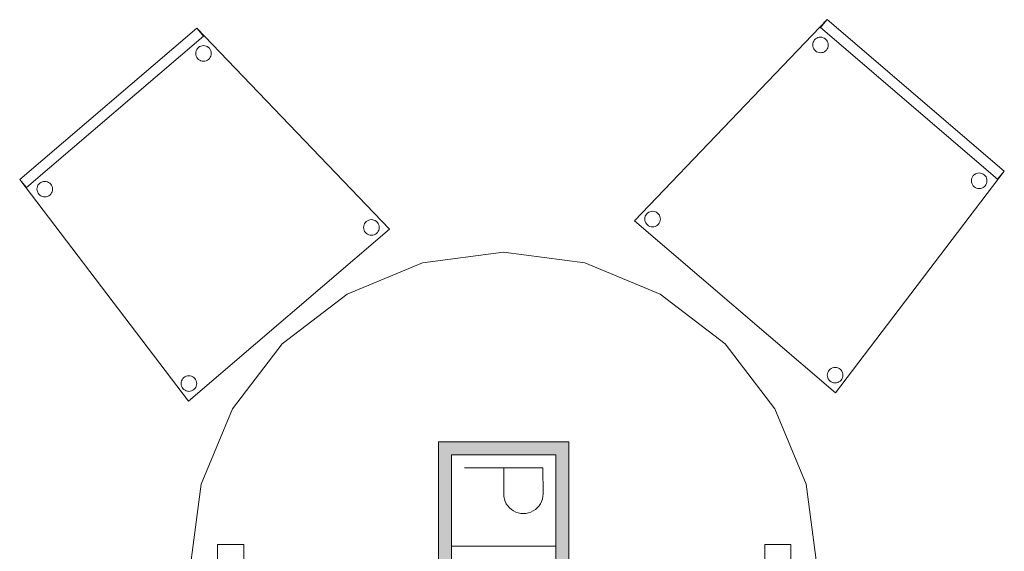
# Model space of a CAD drawing. Header units: metres. Extents: x 397.7 to 427.5, y 12.7 to 28.4.
# Tile 119 of 130: x 415.6 to 417.5, y 16.3 to 17.3. Entities that reach past the tile are written whole.
import ezdxf

# ---------------------------------------------------------------- set-up
doc = ezdxf.new("R2010")
doc.units = ezdxf.units.M
doc.layers.add('02_MOBILIARIO', color=7, linetype='Continuous', lineweight=18)
doc.layers.add('A-DETL-____-MBND', color=7, linetype='Continuous', lineweight=18)

# ---------------------------------------------------------------- blocks, each defined once
blk = doc.blocks.new('Family - Cadira confident_P2-152724-05_TEL_P2')
at = {"layer": 'A-DETL-____-MBND', "color": 253, "true_color": 0xaaaaaa}
for p, q in [((0, 0.3293), (0.369, 0.7145)), ((0.369, 0.7145), (0, 0.3293)), ((0.356, 0.6993), (0.369, 0.7145)), ((0.369, 0.7145), (0.356, 0.6993)), ((0.6953, 0.409), (0.356, 0.6993)), ((0.356, 0.6993), (0.6953, 0.409)), ((0.369, 0.7145), (0.7083, 0.4242)), ((0.7083, 0.4242), (0.369, 0.7145)), ((0.369, 0.7145), (0.7083, 0.4242)), ((0.7083, 0.4242), (0.369, 0.7145)), ((0.3468, 0.6775), (0.349, 0.679)), ((0.349, 0.679), (0.3468, 0.6775)), ((0.349, 0.679), (0.3513, 0.6801)), ((0.3513, 0.6801), (0.349, 0.679)), ((0.3513, 0.6801), (0.3539, 0.6807)), ((0.3539, 0.6807), (0.3513, 0.6801)), ((0.3539, 0.6807), (0.3565, 0.6809)), ((0.3565, 0.6809), (0.3539, 0.6807)), ((0.3565, 0.6809), (0.3591, 0.6807)), ((0.3591, 0.6807), (0.3565, 0.6809)), ((0.3591, 0.6807), (0.3616, 0.68)), ((0.3616, 0.68), (0.3591, 0.6807)), ((0.3616, 0.68), (0.3639, 0.6789)), ((0.3639, 0.6789), (0.3616, 0.68)), ((0.3414, 0.6661), (0.3416, 0.6687)), ((0.3416, 0.6687), (0.3414, 0.6661)), ((0.3416, 0.6635), (0.3414, 0.6661)), ((0.3414, 0.6661), (0.3416, 0.6635)), ((0.3416, 0.6687), (0.3423, 0.6712)), ((0.3423, 0.6712), (0.3416, 0.6687)), ((0.3422, 0.661), (0.3416, 0.6635)), ((0.3416, 0.6635), (0.3422, 0.661)), ((0.3433, 0.6587), (0.3422, 0.661)), ((0.3422, 0.661), (0.3433, 0.6587)), ((0.3423, 0.6712), (0.3435, 0.6736)), ((0.3435, 0.6736), (0.3423, 0.6712)), ((0.3435, 0.6736), (0.345, 0.6757)), ((0.345, 0.6757), (0.3435, 0.6736)), ((0.345, 0.6757), (0.3468, 0.6775)), ((0.3468, 0.6775), (0.345, 0.6757)), ((0.3639, 0.6789), (0.366, 0.6773)), ((0.366, 0.6773), (0.3639, 0.6789)), ((0.366, 0.6773), (0.3679, 0.6755)), ((0.3679, 0.6755), (0.366, 0.6773)), ((0.3679, 0.6755), (0.3693, 0.6733)), ((0.3693, 0.6733), (0.3679, 0.6755)), ((0.3703, 0.6608), (0.3692, 0.6584)), ((0.3692, 0.6584), (0.3703, 0.6608)), ((0.3693, 0.6733), (0.3704, 0.671)), ((0.3704, 0.671), (0.3693, 0.6733)), ((0.371, 0.6633), (0.3703, 0.6608)), ((0.3703, 0.6608), (0.371, 0.6633)), ((0.3704, 0.671), (0.3711, 0.6685)), ((0.3711, 0.6685), (0.3704, 0.671)), ((0.3713, 0.6659), (0.371, 0.6633)), ((0.371, 0.6633), (0.3713, 0.6659)), ((0.3711, 0.6685), (0.3713, 0.6659)), ((0.3713, 0.6659), (0.3711, 0.6685)), ((0.3448, 0.6565), (0.3433, 0.6587)), ((0.3433, 0.6587), (0.3448, 0.6565)), ((0.3466, 0.6546), (0.3448, 0.6565)), ((0.3448, 0.6565), (0.3466, 0.6546)), ((0.3487, 0.6531), (0.3466, 0.6546)), ((0.3466, 0.6546), (0.3487, 0.6531)), ((0.3511, 0.652), (0.3487, 0.6531)), ((0.3487, 0.6531), (0.3511, 0.652)), ((0.3536, 0.6513), (0.3511, 0.652)), ((0.3511, 0.652), (0.3536, 0.6513)), ((0.3562, 0.6511), (0.3536, 0.6513)), ((0.3536, 0.6513), (0.3562, 0.6511)), ((0.3588, 0.6513), (0.3562, 0.6511)), ((0.3562, 0.6511), (0.3588, 0.6513)), ((0.3613, 0.6519), (0.3588, 0.6513)), ((0.3588, 0.6513), (0.3613, 0.6519)), ((0.3637, 0.653), (0.3613, 0.6519)), ((0.3613, 0.6519), (0.3637, 0.653)), ((0.3658, 0.6545), (0.3637, 0.653)), ((0.3637, 0.653), (0.3658, 0.6545)), ((0.3677, 0.6563), (0.3658, 0.6545)), ((0.3658, 0.6545), (0.3677, 0.6563)), ((0.3692, 0.6584), (0.3677, 0.6563)), ((0.3677, 0.6563), (0.3692, 0.6584)), ((0.7083, 0.4242), (0.3849, 0)), ((0.3849, 0), (0.7083, 0.4242)), ((0.6474, 0.4136), (0.6489, 0.4157)), ((0.6489, 0.4157), (0.6474, 0.4136)), ((0.6489, 0.4157), (0.6508, 0.4175)), ((0.6508, 0.4175), (0.6489, 0.4157)), ((0.6508, 0.4175), (0.6529, 0.419)), ((0.6529, 0.419), (0.6508, 0.4175)), ((0.6529, 0.419), (0.6553, 0.4201)), ((0.6553, 0.4201), (0.6529, 0.419)), ((0.6553, 0.4201), (0.6578, 0.4207)), ((0.6578, 0.4207), (0.6553, 0.4201)), ((0.6578, 0.4207), (0.6604, 0.4209)), ((0.6604, 0.4209), (0.6578, 0.4207)), ((0.6604, 0.4209), (0.663, 0.4207)), ((0.663, 0.4207), (0.6604, 0.4209)), ((0.663, 0.4207), (0.6655, 0.42)), ((0.6655, 0.42), (0.663, 0.4207)), ((0.6655, 0.42), (0.6679, 0.4188)), ((0.6679, 0.4188), (0.6655, 0.42)), ((0.6679, 0.4188), (0.67, 0.4173)), ((0.67, 0.4173), (0.6679, 0.4188)), ((0.67, 0.4173), (0.6718, 0.4155)), ((0.6718, 0.4155), (0.67, 0.4173)), ((0.6718, 0.4155), (0.6733, 0.4133)), ((0.6733, 0.4133), (0.6718, 0.4155)), ((0.7083, 0.4242), (0.6953, 0.409)), ((0.6953, 0.409), (0.7083, 0.4242)), ((0.6453, 0.4061), (0.6456, 0.4087)), ((0.6456, 0.4087), (0.6453, 0.4061)), ((0.6455, 0.4035), (0.6453, 0.4061)), ((0.6453, 0.4061), (0.6455, 0.4035)), ((0.6462, 0.401), (0.6455, 0.4035)), ((0.6455, 0.4035), (0.6462, 0.401)), ((0.6456, 0.4087), (0.6463, 0.4112)), ((0.6463, 0.4112), (0.6456, 0.4087)), ((0.6473, 0.3986), (0.6462, 0.401)), ((0.6462, 0.401), (0.6473, 0.3986)), ((0.6463, 0.4112), (0.6474, 0.4136)), ((0.6474, 0.4136), (0.6463, 0.4112)), ((0.6487, 0.3965), (0.6473, 0.3986)), ((0.6473, 0.3986), (0.6487, 0.3965)), ((0.6506, 0.3946), (0.6487, 0.3965)), ((0.6487, 0.3965), (0.6506, 0.3946)), ((0.6716, 0.3963), (0.6698, 0.3944)), ((0.6698, 0.3944), (0.6716, 0.3963)), ((0.6731, 0.3984), (0.6716, 0.3963)), ((0.6716, 0.3963), (0.6731, 0.3984)), ((0.6743, 0.4007), (0.6731, 0.3984)), ((0.6731, 0.3984), (0.6743, 0.4007)), ((0.6733, 0.4133), (0.6744, 0.4109)), ((0.6744, 0.4109), (0.6733, 0.4133)), ((0.675, 0.4032), (0.6743, 0.4007)), ((0.6743, 0.4007), (0.675, 0.4032)), ((0.6744, 0.4109), (0.675, 0.4084)), ((0.675, 0.4084), (0.6744, 0.4109)), ((0.675, 0.4084), (0.6752, 0.4058)), ((0.6752, 0.4058), (0.675, 0.4084)), ((0.6752, 0.4058), (0.675, 0.4032)), ((0.675, 0.4032), (0.6752, 0.4058)), ((0.6527, 0.3931), (0.6506, 0.3946)), ((0.6506, 0.3946), (0.6527, 0.3931)), ((0.655, 0.392), (0.6527, 0.3931)), ((0.6527, 0.3931), (0.655, 0.392)), ((0.6575, 0.3913), (0.655, 0.392)), ((0.655, 0.392), (0.6575, 0.3913)), ((0.6601, 0.391), (0.6575, 0.3913)), ((0.6575, 0.3913), (0.6601, 0.391)), ((0.6627, 0.3912), (0.6601, 0.391)), ((0.6601, 0.391), (0.6627, 0.3912)), ((0.6652, 0.3919), (0.6627, 0.3912)), ((0.6627, 0.3912), (0.6652, 0.3919)), ((0.6676, 0.393), (0.6652, 0.3919)), ((0.6652, 0.3919), (0.6676, 0.393)), ((0.6698, 0.3944), (0.6676, 0.393)), ((0.6676, 0.393), (0.6698, 0.3944)), ((0.0207, 0.3378), (0.0219, 0.3402)), ((0.0219, 0.3402), (0.0207, 0.3378)), ((0.0219, 0.3402), (0.0234, 0.3423)), ((0.0234, 0.3423), (0.0219, 0.3402)), ((0.0234, 0.3423), (0.0252, 0.3441)), ((0.0252, 0.3441), (0.0234, 0.3423)), ((0.0252, 0.3441), (0.0274, 0.3456)), ((0.0274, 0.3456), (0.0252, 0.3441)), ((0.0274, 0.3456), (0.0297, 0.3467)), ((0.0297, 0.3467), (0.0274, 0.3456)), ((0.0297, 0.3467), (0.0323, 0.3473)), ((0.0323, 0.3473), (0.0297, 0.3467)), ((0.0323, 0.3473), (0.0349, 0.3475)), ((0.0349, 0.3475), (0.0323, 0.3473)), ((0.0349, 0.3475), (0.0375, 0.3473)), ((0.0375, 0.3473), (0.0349, 0.3475)), ((0.0375, 0.3473), (0.04, 0.3466)), ((0.04, 0.3466), (0.0375, 0.3473)), ((0.04, 0.3466), (0.0423, 0.3455)), ((0.0423, 0.3455), (0.04, 0.3466)), ((0.0423, 0.3455), (0.0444, 0.3439)), ((0.0444, 0.3439), (0.0423, 0.3455)), ((0.0444, 0.3439), (0.0463, 0.3421)), ((0.0463, 0.3421), (0.0444, 0.3439)), ((0.0463, 0.3421), (0.0477, 0.3399)), ((0.0477, 0.3399), (0.0463, 0.3421)), ((0.0477, 0.3399), (0.0488, 0.3376)), ((0.0488, 0.3376), (0.0477, 0.3399)), ((0.3849, 0), (0, 0.3293)), ((0, 0.3293), (0.3849, 0)), ((0.0198, 0.3327), (0.02, 0.3353)), ((0.02, 0.3353), (0.0198, 0.3327)), ((0.02, 0.3301), (0.0198, 0.3327)), ((0.0198, 0.3327), (0.02, 0.3301)), ((0.02, 0.3353), (0.0207, 0.3378)), ((0.0207, 0.3378), (0.02, 0.3353)), ((0.0206, 0.3276), (0.02, 0.3301)), ((0.02, 0.3301), (0.0206, 0.3276)), ((0.0217, 0.3252), (0.0206, 0.3276)), ((0.0206, 0.3276), (0.0217, 0.3252)), ((0.0232, 0.3231), (0.0217, 0.3252)), ((0.0217, 0.3252), (0.0232, 0.3231)), ((0.025, 0.3212), (0.0232, 0.3231)), ((0.0232, 0.3231), (0.025, 0.3212)), ((0.0271, 0.3197), (0.025, 0.3212)), ((0.025, 0.3212), (0.0271, 0.3197)), ((0.0442, 0.3211), (0.0421, 0.3196)), ((0.0421, 0.3196), (0.0442, 0.3211)), ((0.0461, 0.3229), (0.0442, 0.3211)), ((0.0442, 0.3211), (0.0461, 0.3229)), ((0.0476, 0.325), (0.0461, 0.3229)), ((0.0461, 0.3229), (0.0476, 0.325)), ((0.0487, 0.3273), (0.0476, 0.325)), ((0.0476, 0.325), (0.0487, 0.3273)), ((0.0494, 0.3299), (0.0487, 0.3273)), ((0.0487, 0.3273), (0.0494, 0.3299)), ((0.0488, 0.3376), (0.0495, 0.335)), ((0.0495, 0.335), (0.0488, 0.3376)), ((0.0497, 0.3324), (0.0494, 0.3299)), ((0.0494, 0.3299), (0.0497, 0.3324)), ((0.0495, 0.335), (0.0497, 0.3324)), ((0.0497, 0.3324), (0.0495, 0.335)), ((0.0295, 0.3186), (0.0271, 0.3197)), ((0.0271, 0.3197), (0.0295, 0.3186)), ((0.032, 0.3179), (0.0295, 0.3186)), ((0.0295, 0.3186), (0.032, 0.3179)), ((0.0346, 0.3177), (0.032, 0.3179)), ((0.032, 0.3179), (0.0346, 0.3177)), ((0.0372, 0.3179), (0.0346, 0.3177)), ((0.0346, 0.3177), (0.0372, 0.3179)), ((0.0397, 0.3185), (0.0372, 0.3179)), ((0.0372, 0.3179), (0.0397, 0.3185)), ((0.0421, 0.3196), (0.0397, 0.3185)), ((0.0397, 0.3185), (0.0421, 0.3196)), ((0.3696, 0.0363), (0.3703, 0.0388)), ((0.3703, 0.0388), (0.3696, 0.0363)), ((0.3703, 0.0388), (0.3714, 0.0412)), ((0.3714, 0.0412), (0.3703, 0.0388)), ((0.3714, 0.0412), (0.3729, 0.0433)), ((0.3729, 0.0433), (0.3714, 0.0412)), ((0.3729, 0.0433), (0.3748, 0.0451)), ((0.3748, 0.0451), (0.3729, 0.0433)), ((0.3748, 0.0451), (0.3769, 0.0466)), ((0.3769, 0.0466), (0.3748, 0.0451)), ((0.3769, 0.0466), (0.3793, 0.0476)), ((0.3793, 0.0476), (0.3769, 0.0466)), ((0.3793, 0.0476), (0.3818, 0.0483)), ((0.3818, 0.0483), (0.3793, 0.0476)), ((0.3818, 0.0483), (0.3844, 0.0485)), ((0.3844, 0.0485), (0.3818, 0.0483)), ((0.3844, 0.0485), (0.387, 0.0482)), ((0.387, 0.0482), (0.3844, 0.0485)), ((0.387, 0.0482), (0.3895, 0.0475)), ((0.3895, 0.0475), (0.387, 0.0482)), ((0.3895, 0.0475), (0.3919, 0.0464)), ((0.3919, 0.0464), (0.3895, 0.0475)), ((0.3919, 0.0464), (0.394, 0.0449)), ((0.394, 0.0449), (0.3919, 0.0464)), ((0.394, 0.0449), (0.3958, 0.0431)), ((0.3958, 0.0431), (0.394, 0.0449)), ((0.3958, 0.0431), (0.3973, 0.0409)), ((0.3973, 0.0409), (0.3958, 0.0431)), ((0.3973, 0.0409), (0.3984, 0.0385)), ((0.3984, 0.0385), (0.3973, 0.0409)), ((0.3984, 0.0385), (0.399, 0.036)), ((0.399, 0.036), (0.3984, 0.0385)), ((0.3693, 0.0337), (0.3696, 0.0363)), ((0.3696, 0.0363), (0.3693, 0.0337)), ((0.3695, 0.0311), (0.3693, 0.0337)), ((0.3693, 0.0337), (0.3695, 0.0311)), ((0.3702, 0.0286), (0.3695, 0.0311)), ((0.3695, 0.0311), (0.3702, 0.0286)), ((0.3713, 0.0262), (0.3702, 0.0286)), ((0.3702, 0.0286), (0.3713, 0.0262)), ((0.3727, 0.0241), (0.3713, 0.0262)), ((0.3713, 0.0262), (0.3727, 0.0241)), ((0.3746, 0.0222), (0.3727, 0.0241)), ((0.3727, 0.0241), (0.3746, 0.0222)), ((0.3767, 0.0207), (0.3746, 0.0222)), ((0.3746, 0.0222), (0.3767, 0.0207)), ((0.379, 0.0196), (0.3767, 0.0207)), ((0.3767, 0.0207), (0.379, 0.0196)), ((0.3815, 0.0189), (0.379, 0.0196)), ((0.379, 0.0196), (0.3815, 0.0189)), ((0.3841, 0.0186), (0.3815, 0.0189)), ((0.3815, 0.0189), (0.3841, 0.0186)), ((0.3892, 0.0195), (0.3867, 0.0188)), ((0.3867, 0.0188), (0.3892, 0.0195)), ((0.3916, 0.0206), (0.3892, 0.0195)), ((0.3892, 0.0195), (0.3916, 0.0206)), ((0.3938, 0.022), (0.3916, 0.0206)), ((0.3916, 0.0206), (0.3938, 0.022)), ((0.3956, 0.0238), (0.3938, 0.022)), ((0.3938, 0.022), (0.3956, 0.0238)), ((0.3971, 0.026), (0.3956, 0.0238)), ((0.3956, 0.0238), (0.3971, 0.026)), ((0.3983, 0.0283), (0.3971, 0.026)), ((0.3971, 0.026), (0.3983, 0.0283)), ((0.399, 0.0308), (0.3983, 0.0283)), ((0.3983, 0.0283), (0.399, 0.0308)), ((0.399, 0.036), (0.3992, 0.0334)), ((0.3992, 0.0334), (0.399, 0.036)), ((0.3992, 0.0334), (0.399, 0.0308)), ((0.399, 0.0308), (0.3992, 0.0334)), ((0.3867, 0.0188), (0.3841, 0.0186)), ((0.3841, 0.0186), (0.3867, 0.0188))]:
    blk.add_line(p, q, dxfattribs=at)
blk = doc.blocks.new('Family - Cadira confident_P2-153020-05_TEL_P2')
at = {"layer": 'A-DETL-____-MBND', "color": 253, "true_color": 0xaaaaaa}
for p, q in [((0, 0.4242), (0.3393, 0.7145)), ((0.3393, 0.7145), (0, 0.4242)), ((0, 0.4242), (0.3393, 0.7145)), ((0.3393, 0.7145), (0, 0.4242)), ((0.3523, 0.6993), (0.013, 0.409)), ((0.013, 0.409), (0.3523, 0.6993)), ((0.3393, 0.7145), (0.7083, 0.3293)), ((0.7083, 0.3293), (0.3393, 0.7145)), ((0.3393, 0.7145), (0.3523, 0.6993)), ((0.3523, 0.6993), (0.3393, 0.7145)), ((0.3444, 0.6789), (0.3468, 0.68)), ((0.3468, 0.68), (0.3444, 0.6789)), ((0.3468, 0.68), (0.3493, 0.6807)), ((0.3493, 0.6807), (0.3468, 0.68)), ((0.3493, 0.6807), (0.3519, 0.6809)), ((0.3519, 0.6809), (0.3493, 0.6807)), ((0.3519, 0.6809), (0.3545, 0.6807)), ((0.3545, 0.6807), (0.3519, 0.6809)), ((0.3545, 0.6807), (0.357, 0.6801)), ((0.357, 0.6801), (0.3545, 0.6807)), ((0.357, 0.6801), (0.3593, 0.679)), ((0.3593, 0.679), (0.357, 0.6801)), ((0.3593, 0.679), (0.3615, 0.6775)), ((0.3615, 0.6775), (0.3593, 0.679)), ((0.3371, 0.6659), (0.3373, 0.6685)), ((0.3373, 0.6685), (0.3371, 0.6659)), ((0.3373, 0.6633), (0.3371, 0.6659)), ((0.3371, 0.6659), (0.3373, 0.6633)), ((0.3373, 0.6685), (0.3379, 0.671)), ((0.3379, 0.671), (0.3373, 0.6685)), ((0.338, 0.6608), (0.3373, 0.6633)), ((0.3373, 0.6633), (0.338, 0.6608)), ((0.3379, 0.671), (0.339, 0.6733)), ((0.339, 0.6733), (0.3379, 0.671)), ((0.3391, 0.6584), (0.338, 0.6608)), ((0.338, 0.6608), (0.3391, 0.6584)), ((0.339, 0.6733), (0.3405, 0.6755)), ((0.3405, 0.6755), (0.339, 0.6733)), ((0.3405, 0.6755), (0.3423, 0.6773)), ((0.3423, 0.6773), (0.3405, 0.6755)), ((0.3423, 0.6773), (0.3444, 0.6789)), ((0.3444, 0.6789), (0.3423, 0.6773)), ((0.3615, 0.6775), (0.3634, 0.6757)), ((0.3634, 0.6757), (0.3615, 0.6775)), ((0.3634, 0.6757), (0.3649, 0.6736)), ((0.3649, 0.6736), (0.3634, 0.6757)), ((0.3649, 0.6736), (0.366, 0.6712)), ((0.366, 0.6712), (0.3649, 0.6736)), ((0.3661, 0.661), (0.365, 0.6587)), ((0.365, 0.6587), (0.3661, 0.661)), ((0.366, 0.6712), (0.3667, 0.6687)), ((0.3667, 0.6687), (0.366, 0.6712)), ((0.3667, 0.6635), (0.3661, 0.661)), ((0.3661, 0.661), (0.3667, 0.6635)), ((0.3667, 0.6687), (0.3669, 0.6661)), ((0.3669, 0.6661), (0.3667, 0.6687)), ((0.3669, 0.6661), (0.3667, 0.6635)), ((0.3667, 0.6635), (0.3669, 0.6661)), ((0.3407, 0.6563), (0.3391, 0.6584)), ((0.3391, 0.6584), (0.3407, 0.6563)), ((0.3425, 0.6545), (0.3407, 0.6563)), ((0.3407, 0.6563), (0.3425, 0.6545)), ((0.3447, 0.653), (0.3425, 0.6545)), ((0.3425, 0.6545), (0.3447, 0.653)), ((0.347, 0.6519), (0.3447, 0.653)), ((0.3447, 0.653), (0.347, 0.6519)), ((0.3495, 0.6513), (0.347, 0.6519)), ((0.347, 0.6519), (0.3495, 0.6513)), ((0.3521, 0.6511), (0.3495, 0.6513)), ((0.3495, 0.6513), (0.3521, 0.6511)), ((0.3547, 0.6513), (0.3521, 0.6511)), ((0.3521, 0.6511), (0.3547, 0.6513)), ((0.3572, 0.652), (0.3547, 0.6513)), ((0.3547, 0.6513), (0.3572, 0.652)), ((0.3596, 0.6531), (0.3572, 0.652)), ((0.3572, 0.652), (0.3596, 0.6531)), ((0.3617, 0.6546), (0.3596, 0.6531)), ((0.3596, 0.6531), (0.3617, 0.6546)), ((0.3635, 0.6565), (0.3617, 0.6546)), ((0.3617, 0.6546), (0.3635, 0.6565)), ((0.365, 0.6587), (0.3635, 0.6565)), ((0.3635, 0.6565), (0.365, 0.6587)), ((0.3234, 0), (0, 0.4242)), ((0, 0.4242), (0.3234, 0)), ((0.013, 0.409), (0, 0.4242)), ((0, 0.4242), (0.013, 0.409)), ((0.035, 0.4133), (0.0365, 0.4155)), ((0.0365, 0.4155), (0.035, 0.4133)), ((0.0365, 0.4155), (0.0383, 0.4173)), ((0.0383, 0.4173), (0.0365, 0.4155)), ((0.0383, 0.4173), (0.0405, 0.4188)), ((0.0405, 0.4188), (0.0383, 0.4173)), ((0.0405, 0.4188), (0.0428, 0.42)), ((0.0428, 0.42), (0.0405, 0.4188)), ((0.0428, 0.42), (0.0453, 0.4207)), ((0.0453, 0.4207), (0.0428, 0.42)), ((0.0453, 0.4207), (0.0479, 0.4209)), ((0.0479, 0.4209), (0.0453, 0.4207)), ((0.0479, 0.4209), (0.0505, 0.4207)), ((0.0505, 0.4207), (0.0479, 0.4209)), ((0.0505, 0.4207), (0.053, 0.4201)), ((0.053, 0.4201), (0.0505, 0.4207)), ((0.053, 0.4201), (0.0554, 0.419)), ((0.0554, 0.419), (0.053, 0.4201)), ((0.0554, 0.419), (0.0575, 0.4175)), ((0.0575, 0.4175), (0.0554, 0.419)), ((0.0575, 0.4175), (0.0594, 0.4157)), ((0.0594, 0.4157), (0.0575, 0.4175)), ((0.0594, 0.4157), (0.0609, 0.4136)), ((0.0609, 0.4136), (0.0594, 0.4157)), ((0.0331, 0.4058), (0.0333, 0.4084)), ((0.0333, 0.4084), (0.0331, 0.4058)), ((0.0334, 0.4032), (0.0331, 0.4058)), ((0.0331, 0.4058), (0.0334, 0.4032)), ((0.0333, 0.4084), (0.034, 0.4109)), ((0.034, 0.4109), (0.0333, 0.4084)), ((0.0341, 0.4007), (0.0334, 0.4032)), ((0.0334, 0.4032), (0.0341, 0.4007)), ((0.034, 0.4109), (0.035, 0.4133)), ((0.035, 0.4133), (0.034, 0.4109)), ((0.0352, 0.3984), (0.0341, 0.4007)), ((0.0341, 0.4007), (0.0352, 0.3984)), ((0.0367, 0.3963), (0.0352, 0.3984)), ((0.0352, 0.3984), (0.0367, 0.3963)), ((0.0386, 0.3944), (0.0367, 0.3963)), ((0.0367, 0.3963), (0.0386, 0.3944)), ((0.0596, 0.3965), (0.0578, 0.3946)), ((0.0578, 0.3946), (0.0596, 0.3965)), ((0.0611, 0.3986), (0.0596, 0.3965)), ((0.0596, 0.3965), (0.0611, 0.3986)), ((0.0609, 0.4136), (0.062, 0.4112)), ((0.062, 0.4112), (0.0609, 0.4136)), ((0.0621, 0.401), (0.0611, 0.3986)), ((0.0611, 0.3986), (0.0621, 0.401)), ((0.062, 0.4112), (0.0627, 0.4087)), ((0.0627, 0.4087), (0.062, 0.4112)), ((0.0628, 0.4035), (0.0621, 0.401)), ((0.0621, 0.401), (0.0628, 0.4035)), ((0.0627, 0.4087), (0.063, 0.4061)), ((0.063, 0.4061), (0.0627, 0.4087)), ((0.063, 0.4061), (0.0628, 0.4035)), ((0.0628, 0.4035), (0.063, 0.4061)), ((0.0407, 0.393), (0.0386, 0.3944)), ((0.0386, 0.3944), (0.0407, 0.393)), ((0.0431, 0.3919), (0.0407, 0.393)), ((0.0407, 0.393), (0.0431, 0.3919)), ((0.0456, 0.3912), (0.0431, 0.3919)), ((0.0431, 0.3919), (0.0456, 0.3912)), ((0.0482, 0.391), (0.0456, 0.3912)), ((0.0456, 0.3912), (0.0482, 0.391)), ((0.0508, 0.3913), (0.0482, 0.391)), ((0.0482, 0.391), (0.0508, 0.3913)), ((0.0533, 0.392), (0.0508, 0.3913)), ((0.0508, 0.3913), (0.0533, 0.392)), ((0.0556, 0.3931), (0.0533, 0.392)), ((0.0533, 0.392), (0.0556, 0.3931)), ((0.0578, 0.3946), (0.0556, 0.3931)), ((0.0556, 0.3931), (0.0578, 0.3946)), ((0.6595, 0.3376), (0.6606, 0.3399)), ((0.6606, 0.3399), (0.6595, 0.3376)), ((0.6606, 0.3399), (0.6621, 0.3421)), ((0.6621, 0.3421), (0.6606, 0.3399)), ((0.6621, 0.3421), (0.6639, 0.3439)), ((0.6639, 0.3439), (0.6621, 0.3421)), ((0.6639, 0.3439), (0.666, 0.3455)), ((0.666, 0.3455), (0.6639, 0.3439)), ((0.666, 0.3455), (0.6684, 0.3466)), ((0.6684, 0.3466), (0.666, 0.3455)), ((0.6684, 0.3466), (0.6709, 0.3473)), ((0.6709, 0.3473), (0.6684, 0.3466)), ((0.6709, 0.3473), (0.6735, 0.3475)), ((0.6735, 0.3475), (0.6709, 0.3473)), ((0.6735, 0.3475), (0.6761, 0.3473)), ((0.6761, 0.3473), (0.6735, 0.3475)), ((0.6761, 0.3473), (0.6786, 0.3467)), ((0.6786, 0.3467), (0.6761, 0.3473)), ((0.6786, 0.3467), (0.6809, 0.3456)), ((0.6809, 0.3456), (0.6786, 0.3467)), ((0.6809, 0.3456), (0.6831, 0.3441)), ((0.6831, 0.3441), (0.6809, 0.3456)), ((0.6831, 0.3441), (0.685, 0.3423)), ((0.685, 0.3423), (0.6831, 0.3441)), ((0.685, 0.3423), (0.6865, 0.3402)), ((0.6865, 0.3402), (0.685, 0.3423)), ((0.6865, 0.3402), (0.6876, 0.3378)), ((0.6876, 0.3378), (0.6865, 0.3402)), ((0.7083, 0.3293), (0.3234, 0)), ((0.3234, 0), (0.7083, 0.3293)), ((0.6587, 0.3324), (0.6589, 0.335)), ((0.6589, 0.335), (0.6587, 0.3324)), ((0.6589, 0.3299), (0.6587, 0.3324)), ((0.6587, 0.3324), (0.6589, 0.3299)), ((0.6589, 0.335), (0.6595, 0.3376)), ((0.6595, 0.3376), (0.6589, 0.335)), ((0.6596, 0.3273), (0.6589, 0.3299)), ((0.6589, 0.3299), (0.6596, 0.3273)), ((0.6607, 0.325), (0.6596, 0.3273)), ((0.6596, 0.3273), (0.6607, 0.325)), ((0.6622, 0.3229), (0.6607, 0.325)), ((0.6607, 0.325), (0.6622, 0.3229)), ((0.6641, 0.3211), (0.6622, 0.3229)), ((0.6622, 0.3229), (0.6641, 0.3211)), ((0.6663, 0.3196), (0.6641, 0.3211)), ((0.6641, 0.3211), (0.6663, 0.3196)), ((0.6833, 0.3212), (0.6812, 0.3197)), ((0.6812, 0.3197), (0.6833, 0.3212)), ((0.6851, 0.3231), (0.6833, 0.3212)), ((0.6833, 0.3212), (0.6851, 0.3231)), ((0.6866, 0.3252), (0.6851, 0.3231)), ((0.6851, 0.3231), (0.6866, 0.3252)), ((0.6877, 0.3276), (0.6866, 0.3252)), ((0.6866, 0.3252), (0.6877, 0.3276)), ((0.6876, 0.3378), (0.6883, 0.3353)), ((0.6883, 0.3353), (0.6876, 0.3378)), ((0.6883, 0.3301), (0.6877, 0.3276)), ((0.6877, 0.3276), (0.6883, 0.3301)), ((0.6883, 0.3353), (0.6885, 0.3327)), ((0.6885, 0.3327), (0.6883, 0.3353)), ((0.6885, 0.3327), (0.6883, 0.3301)), ((0.6883, 0.3301), (0.6885, 0.3327)), ((0.6686, 0.3185), (0.6663, 0.3196)), ((0.6663, 0.3196), (0.6686, 0.3185)), ((0.6711, 0.3179), (0.6686, 0.3185)), ((0.6686, 0.3185), (0.6711, 0.3179)), ((0.6737, 0.3177), (0.6711, 0.3179)), ((0.6711, 0.3179), (0.6737, 0.3177)), ((0.6763, 0.3179), (0.6737, 0.3177)), ((0.6737, 0.3177), (0.6763, 0.3179)), ((0.6788, 0.3186), (0.6763, 0.3179)), ((0.6763, 0.3179), (0.6788, 0.3186)), ((0.6812, 0.3197), (0.6788, 0.3186)), ((0.6788, 0.3186), (0.6812, 0.3197)), ((0.3093, 0.036), (0.31, 0.0385)), ((0.31, 0.0385), (0.3093, 0.036)), ((0.31, 0.0385), (0.311, 0.0409)), ((0.311, 0.0409), (0.31, 0.0385)), ((0.311, 0.0409), (0.3125, 0.0431)), ((0.3125, 0.0431), (0.311, 0.0409)), ((0.3125, 0.0431), (0.3143, 0.0449)), ((0.3143, 0.0449), (0.3125, 0.0431)), ((0.3143, 0.0449), (0.3165, 0.0464)), ((0.3165, 0.0464), (0.3143, 0.0449)), ((0.3165, 0.0464), (0.3188, 0.0475)), ((0.3188, 0.0475), (0.3165, 0.0464)), ((0.3188, 0.0475), (0.3213, 0.0482)), ((0.3213, 0.0482), (0.3188, 0.0475)), ((0.3213, 0.0482), (0.3239, 0.0485)), ((0.3239, 0.0485), (0.3213, 0.0482)), ((0.3239, 0.0485), (0.3265, 0.0483)), ((0.3265, 0.0483), (0.3239, 0.0485)), ((0.3265, 0.0483), (0.329, 0.0476)), ((0.329, 0.0476), (0.3265, 0.0483)), ((0.329, 0.0476), (0.3314, 0.0466)), ((0.3314, 0.0466), (0.329, 0.0476)), ((0.3314, 0.0466), (0.3335, 0.0451)), ((0.3335, 0.0451), (0.3314, 0.0466)), ((0.3335, 0.0451), (0.3354, 0.0433)), ((0.3354, 0.0433), (0.3335, 0.0451)), ((0.3354, 0.0433), (0.3369, 0.0412)), ((0.3369, 0.0412), (0.3354, 0.0433)), ((0.3369, 0.0412), (0.338, 0.0388)), ((0.338, 0.0388), (0.3369, 0.0412)), ((0.338, 0.0388), (0.3387, 0.0363)), ((0.3387, 0.0363), (0.338, 0.0388)), ((0.3091, 0.0334), (0.3093, 0.036)), ((0.3093, 0.036), (0.3091, 0.0334)), ((0.3094, 0.0308), (0.3091, 0.0334)), ((0.3091, 0.0334), (0.3094, 0.0308)), ((0.3101, 0.0283), (0.3094, 0.0308)), ((0.3094, 0.0308), (0.3101, 0.0283)), ((0.3112, 0.026), (0.3101, 0.0283)), ((0.3101, 0.0283), (0.3112, 0.026)), ((0.3127, 0.0238), (0.3112, 0.026)), ((0.3112, 0.026), (0.3127, 0.0238)), ((0.3146, 0.022), (0.3127, 0.0238)), ((0.3127, 0.0238), (0.3146, 0.022)), ((0.3167, 0.0206), (0.3146, 0.022)), ((0.3146, 0.022), (0.3167, 0.0206)), ((0.3191, 0.0195), (0.3167, 0.0206)), ((0.3167, 0.0206), (0.3191, 0.0195)), ((0.3216, 0.0188), (0.3191, 0.0195)), ((0.3191, 0.0195), (0.3216, 0.0188)), ((0.3268, 0.0189), (0.3242, 0.0186)), ((0.3242, 0.0186), (0.3268, 0.0189)), ((0.3293, 0.0196), (0.3268, 0.0189)), ((0.3268, 0.0189), (0.3293, 0.0196)), ((0.3316, 0.0207), (0.3293, 0.0196)), ((0.3293, 0.0196), (0.3316, 0.0207)), ((0.3338, 0.0222), (0.3316, 0.0207)), ((0.3316, 0.0207), (0.3338, 0.0222)), ((0.3356, 0.0241), (0.3338, 0.0222)), ((0.3338, 0.0222), (0.3356, 0.0241)), ((0.3371, 0.0262), (0.3356, 0.0241)), ((0.3356, 0.0241), (0.3371, 0.0262)), ((0.3381, 0.0286), (0.3371, 0.0262)), ((0.3371, 0.0262), (0.3381, 0.0286)), ((0.3388, 0.0311), (0.3381, 0.0286)), ((0.3381, 0.0286), (0.3388, 0.0311)), ((0.3387, 0.0363), (0.339, 0.0337)), ((0.339, 0.0337), (0.3387, 0.0363)), ((0.339, 0.0337), (0.3388, 0.0311)), ((0.3388, 0.0311), (0.339, 0.0337)), ((0.3242, 0.0186), (0.3216, 0.0188)), ((0.3216, 0.0188), (0.3242, 0.0186))]:
    blk.add_line(p, q, dxfattribs=at)
blk = doc.blocks.new('Family - Taula 240X120_P3-153350-05_TEL_P2')
at = {"layer": 'A-DETL-____-MBND', "color": 253, "true_color": 0xaaaaaa}
for p, q in [((0.4447, 2.3795), (0.5999, 2.3999)), ((0.5999, 2.3999), (0.4447, 2.3795)), ((0.5999, 2.3999), (0.7552, 2.3795)), ((0.7552, 2.3795), (0.5999, 2.3999)), ((0.3, 2.3195), (0.4447, 2.3795)), ((0.4447, 2.3795), (0.3, 2.3195)), ((0.7552, 2.3795), (0.8999, 2.3195)), ((0.8999, 2.3195), (0.7552, 2.3795)), ((0.1757, 2.2242), (0.3, 2.3195)), ((0.3, 2.3195), (0.1757, 2.2242)), ((0.8999, 2.3195), (1.0242, 2.2242)), ((1.0242, 2.2242), (0.8999, 2.3195)), ((0.0804, 2.0999), (0.1757, 2.2242)), ((0.1757, 2.2242), (0.0804, 2.0999)), ((1.0242, 2.2242), (1.1195, 2.0999)), ((1.1195, 2.0999), (1.0242, 2.2242)), ((0.0204, 1.9552), (0.0804, 2.0999)), ((0.0804, 2.0999), (0.0204, 1.9552)), ((1.1195, 2.0999), (1.1795, 1.9552)), ((1.1795, 1.9552), (1.1195, 2.0999)), ((0, 1.7999), (0.0204, 1.9552)), ((0.0204, 1.9552), (0, 1.7999)), ((1.1795, 1.9552), (1.1999, 1.7999)), ((1.1999, 1.7999), (1.1795, 1.9552)), ((0.0521, 1.7899), (0.0521, 1.8399)), ((0.0521, 1.8399), (0.1021, 1.8399)), ((0.1021, 1.8399), (0.0521, 1.8399)), ((0.0521, 1.8399), (0.0521, 1.7899)), ((0.1021, 1.8399), (0.1021, 1.7899)), ((0.1021, 1.7899), (0.1021, 1.8399)), ((1.0999, 1.7899), (1.0999, 1.8399)), ((1.0999, 1.8399), (1.1499, 1.8399)), ((1.1499, 1.8399), (1.0999, 1.8399)), ((1.0999, 1.8399), (1.0999, 1.7899)), ((1.1499, 1.8399), (1.1499, 1.7899)), ((1.1499, 1.7899), (1.1499, 1.8399)), ((0, 0.5999), (0, 1.7999)), ((0, 1.7999), (0, 0.5999)), ((1.1999, 1.7999), (1.1999, 0.5999)), ((1.1999, 0.5999), (1.1999, 1.7999)), ((0.1021, 1.7899), (0.0521, 1.7899)), ((0.0521, 1.7899), (0.1021, 1.7899)), ((1.1499, 1.7899), (1.0999, 1.7899)), ((1.0999, 1.7899), (1.1499, 1.7899)), ((0.0204, 0.4447), (0, 0.5999)), ((0, 0.5999), (0.0204, 0.4447)), ((0.0521, 0.5499), (0.0521, 0.5999)), ((0.0521, 0.5999), (0.1021, 0.5999)), ((0.1021, 0.5999), (0.0521, 0.5999)), ((0.0521, 0.5999), (0.0521, 0.5499)), ((0.1021, 0.5999), (0.1021, 0.5499)), ((0.1021, 0.5499), (0.1021, 0.5999)), ((1.0999, 0.5499), (1.0999, 0.5999)), ((1.0999, 0.5999), (1.1499, 0.5999)), ((1.1499, 0.5999), (1.0999, 0.5999)), ((1.0999, 0.5999), (1.0999, 0.5499)), ((1.1499, 0.5999), (1.1499, 0.5499)), ((1.1499, 0.5499), (1.1499, 0.5999)), ((1.1999, 0.5999), (1.1795, 0.4447)), ((1.1795, 0.4447), (1.1999, 0.5999)), ((0.1021, 0.5499), (0.0521, 0.5499)), ((0.0521, 0.5499), (0.1021, 0.5499)), ((1.1499, 0.5499), (1.0999, 0.5499)), ((1.0999, 0.5499), (1.1499, 0.5499)), ((0.0804, 0.3), (0.0204, 0.4447)), ((0.0204, 0.4447), (0.0804, 0.3)), ((1.1795, 0.4447), (1.1195, 0.3)), ((1.1195, 0.3), (1.1795, 0.4447)), ((0.1757, 0.1757), (0.0804, 0.3)), ((0.0804, 0.3), (0.1757, 0.1757)), ((1.1195, 0.3), (1.0242, 0.1757)), ((1.0242, 0.1757), (1.1195, 0.3)), ((0.3, 0.0804), (0.1757, 0.1757)), ((0.1757, 0.1757), (0.3, 0.0804)), ((1.0242, 0.1757), (0.8999, 0.0804)), ((0.8999, 0.0804), (1.0242, 0.1757)), ((0.4447, 0.0204), (0.3, 0.0804)), ((0.3, 0.0804), (0.4447, 0.0204)), ((0.8999, 0.0804), (0.7552, 0.0204)), ((0.7552, 0.0204), (0.8999, 0.0804)), ((0.5999, 0), (0.4447, 0.0204)), ((0.4447, 0.0204), (0.5999, 0)), ((0.7552, 0.0204), (0.5999, 0)), ((0.5999, 0), (0.7552, 0.0204))]:
    blk.add_line(p, q, dxfattribs=at)
blk = doc.blocks.new('LONDR55-XX_ZZ-ARQ-CAA-M3D-Londres55_ifc-1-05_TEL_P2')
at = {"layer": '02_MOBILIARIO', "color": 253, "lineweight": 18, "true_color": 0xaaaaaa}
for name, p in [('Family - Cadira confident_P2-152724-05_TEL_P2', (416.7726, 16.6136)), ('Family - Cadira confident_P2-153020-05_TEL_P2', (415.5951, 16.5975)), ('Family - Taula 240X120_P3-153350-05_TEL_P2', (415.9221, 14.483))]:
    blk.add_blockref(name, p, dxfattribs=at)
blk = doc.blocks.new('ZYR_05_02_05 PT 4COL Terra - 4SC_ 2SAI_2VD-903807-05_TEL_P2')
at = {"layer": 'A-DETL-____-MBND', "true_color": 0x3c0aff}
h = blk.add_hatch(color=180, dxfattribs=at)
h.paths.add_polyline_path([(0.2415, 0.125), (-0.3585, 0.125), (-0.3585, -0.125), (0.2415, -0.125)])
h.paths.add_polyline_path([(0.2165, 0.1), (0.2165, -0.1), (-0.3335, -0.1), (-0.3335, 0.1), (0.043, 0.1)])
at = {"layer": 'A-DETL-____-MBND', "color": 180, "true_color": 0x3c0aff}
for p, q in [((0.2415, 0.125), (-0.3585, 0.125)), ((-0.3585, 0.125), (-0.3585, -0.125)), ((-0.3585, 0.125), (0.2415, 0.125)), ((-0.3585, 0.125), (-0.3585, -0.125)), ((0.2415, -0.125), (0.2415, 0.125)), ((0.2415, 0.125), (0.2415, -0.125)), ((-0.3335, -0.1), (-0.3335, 0.1)), ((-0.3335, 0.1), (0.2165, 0.1)), ((-0.3335, 0.1), (0.2165, 0.1)), ((-0.3335, -0.1), (-0.3335, 0.1)), ((-0.1585, 0.1), (-0.1585, -0.1)), ((0.2165, 0.1), (0.2165, -0.1)), ((0.2165, 0.1), (0.2165, -0.1)), ((-0.3085, 0.075), (-0.2585, 0.0754)), ((-0.3085, 0.075), (-0.3085, -0.075)), ((-0.096, 0.075), (-0.096, 0)), ((-0.021, 0.075), (-0.021, -0.075)), ((0.079, 0.075), (0.004, 0.075)), ((0.004, 0.075), (0.004, -0.075)), ((0.079, -0.075), (0.079, 0.075)), ((0.179, 0.075), (0.104, 0.075)), ((0.104, 0.075), (0.104, 0)), ((-0.3085, 0), (-0.2585, 0)), ((-0.096, 0), (-0.021, 0)), ((0.104, 0), (0.179, 0)), ((0.179, 0), (0.179, -0.075)), ((0.004, -0.075), (0.079, -0.075)), ((0.179, -0.075), (0.104, -0.075)), ((0.2165, -0.1), (-0.3335, -0.1)), ((0.2165, -0.1), (-0.3335, -0.1)), ((-0.3585, -0.125), (0.2415, -0.125)), ((0.2415, -0.125), (-0.3585, -0.125))]:
    blk.add_line(p, q, dxfattribs=at)
blk.add_arc((-0.2585, 0.0377), 0.0377, 270, 90, dxfattribs=at)

msp = doc.modelspace()

# ---------------------------------------------------------------- block references
at = {"lineweight": 5}
msp.add_blockref('LONDR55-XX_ZZ-ARQ-CAA-M3D-Londres55_ifc-1-05_TEL_P2', (0, 0), dxfattribs=at)
at = {"layer": 'A-DETL-____-MBND', "color": 180, "true_color": 0x3c0aff, "rotation": 269.9999999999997}
msp.add_blockref('ZYR_05_02_05 PT 4COL Terra - 4SC_ 2SAI_2VD-903807-05_TEL_P2', (416.5221, 16.1611), dxfattribs=at)

doc.saveas('drawing.dxf')
